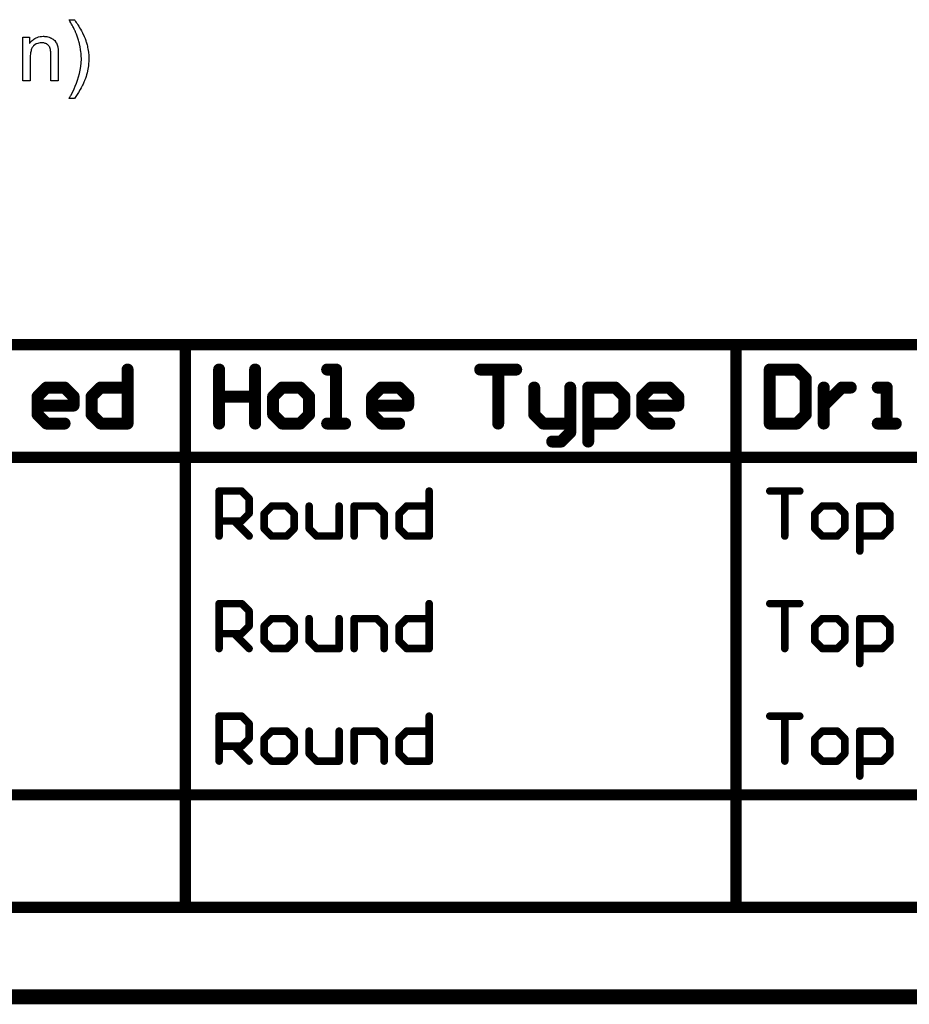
# Model space of a CAD drawing. Extents: x -2 to 8.5, y -2.9 to 5.2.
# Tile 19 of 207: x 1.1 to 2.3, y -2.9 to -1.6. Entities that reach past the tile are written whole.
import ezdxf

# ---------------------------------------------------------------- set-up
doc = ezdxf.new("R2010")
doc.units = 0
doc.layers.get('0').update_dxf_attribs({"linetype": 'CONTINUOUS'})
for name, color, linetype in [('acc-ni-360-20-out-a_document', 1, 'CONTINUOUS'), ('acc-ni-360-20-out-a_drawing_1', 1, 'CONTINUOUS'), ('acc-ni-360-20-out-a_legend_bot', 1, 'CONTINUOUS')]:
    doc.layers.add(name, color=color, linetype=linetype)

# ---------------------------------------------------------------- blocks, each defined once
blk = doc.blocks.new('D37')
at = {"const_width": 0.005}
blk.add_lwpolyline([(-0.0025, 0, 1), (0.0025, 0, 1)], format="xyb", close=True, dxfattribs=at)
blk = doc.blocks.new('D46')
at = {"const_width": 0.0075}
blk.add_lwpolyline([(-0.00375, 0, 1), (0.00375, 0, 1)], format="xyb", close=True, dxfattribs=at)
blk = doc.blocks.new('D47')
at = {"const_width": 0.008}
blk.add_lwpolyline([(-0.004, 0, 1), (0.004, 0, 1)], format="xyb", close=True, dxfattribs=at)

msp = doc.modelspace()

# ---------------------------------------------------------------- linework, layer by layer
at = {"layer": 'acc-ni-360-20-out-a_document', "color": 1, "const_width": 0.02}
msp.add_lwpolyline([(-1.966182, -2.8732), (3.433818, -2.8732)], dxfattribs=at)
at = {"layer": 'acc-ni-360-20-out-a_drawing_1', "color": 1}
for points, const_width in [([(-1.463059, -2.004006), (3.62155, -2.004006)], 0.015), ([(1.343198, -2.754006), (1.343198, -2.004006)], 0.015), ([(2.077, -2.754006), (2.077, -2.004006)], 0.015), ([(1.266198, -2.03703), (1.266198, -2.109006)], 0.016), ([(1.388198, -2.03703), (1.388198, -2.109006)], 0.016), ([(1.436182, -2.073018), (1.436182, -2.03703)], 0.016), ([(1.436182, -2.03703), (1.436182, -2.109006)], 0.016), ([(1.544148, -2.03703), (1.532151, -2.03703)], 0.016), ([(1.544148, -2.109006), (1.544148, -2.03703)], 0.016), ([(1.736085, -2.03703), (1.78407, -2.03703)], 0.016), ([(1.78407, -2.03703), (1.760078, -2.03703)], 0.016), ([(1.760078, -2.03703), (1.760078, -2.109006)], 0.016), ([(2.122, -2.03703), (2.122, -2.109006)], 0.016), ([(2.157988, -2.03703), (2.122, -2.03703)], 0.016), ([(2.169985, -2.049026), (2.157988, -2.03703)], 0.016), ([(2.169985, -2.09701), (2.169985, -2.049026)], 0.016), ([(1.146237, -2.073018), (1.158233, -2.061022)], 0.016), ([(1.158233, -2.061022), (1.182225, -2.061022)], 0.016), ([(1.182225, -2.061022), (1.194221, -2.073018)], 0.016), ([(1.218214, -2.073018), (1.23021, -2.061022)], 0.016), ([(1.23021, -2.061022), (1.266198, -2.061022)], 0.016), ([(1.472171, -2.061022), (1.460175, -2.073018)], 0.016), ([(1.496163, -2.061022), (1.472171, -2.061022)], 0.016), ([(1.508159, -2.073018), (1.496163, -2.061022)], 0.016), ([(1.592132, -2.073018), (1.604128, -2.061022)], 0.016), ([(1.604128, -2.061022), (1.62812, -2.061022)], 0.016), ([(1.62812, -2.061022), (1.640117, -2.073018)], 0.016), ([(1.808062, -2.061022), (1.808062, -2.09701)], 0.016), ([(1.856047, -2.109006), (1.856047, -2.061022)], 0.016), ([(1.880039, -2.132999), (1.880039, -2.061022)], 0.016), ([(1.880039, -2.061022), (1.916027, -2.061022)], 0.016), ([(1.916027, -2.061022), (1.928023, -2.073018)], 0.016), ([(1.952015, -2.073018), (1.964012, -2.061022)], 0.016), ([(1.964012, -2.061022), (1.988004, -2.061022)], 0.016), ([(1.988004, -2.061022), (2, -2.073018)], 0.016), ([(2.193977, -2.061022), (2.193977, -2.109006)], 0.016), ([(2.205973, -2.073018), (2.217969, -2.061022)], 0.016), ([(2.217969, -2.061022), (2.229965, -2.061022)], 0.016), ([(2.27795, -2.061022), (2.265953, -2.061022)], 0.016), ([(2.27795, -2.109006), (2.27795, -2.061022)], 0.016), ([(1.146237, -2.09701), (1.146237, -2.073018)], 0.016), ([(1.194221, -2.073018), (1.194221, -2.085014)], 0.016), ([(1.218214, -2.09701), (1.218214, -2.073018)], 0.016), ([(1.388198, -2.109006), (1.388198, -2.073018)], 0.016), ([(1.388198, -2.073018), (1.436182, -2.073018)], 0.016), ([(1.460175, -2.073018), (1.460175, -2.09701)], 0.016), ([(1.508159, -2.09701), (1.508159, -2.073018)], 0.016), ([(1.592132, -2.09701), (1.592132, -2.073018)], 0.016), ([(1.640117, -2.073018), (1.640117, -2.085014)], 0.016), ([(1.928023, -2.073018), (1.928023, -2.09701)], 0.016), ([(1.952015, -2.09701), (1.952015, -2.073018)], 0.016), ([(2, -2.073018), (2, -2.085014)], 0.016), ([(2.193977, -2.085014), (2.205973, -2.073018)], 0.016), ([(1.194221, -2.085014), (1.146237, -2.085014)], 0.016), ([(1.640117, -2.085014), (1.592132, -2.085014)], 0.016), ([(2, -2.085014), (1.952015, -2.085014)], 0.016), ([(2.193977, -2.109006), (2.193977, -2.085014)], 0.016), ([(1.158233, -2.109006), (1.146237, -2.09701)], 0.016), ([(1.23021, -2.109006), (1.218214, -2.09701)], 0.016), ([(1.460175, -2.09701), (1.472171, -2.109006)], 0.016), ([(1.496163, -2.109006), (1.508159, -2.09701)], 0.016), ([(1.604128, -2.109006), (1.592132, -2.09701)], 0.016), ([(1.808062, -2.09701), (1.820058, -2.109006)], 0.016), ([(1.928023, -2.09701), (1.916027, -2.109006)], 0.016), ([(1.964012, -2.109006), (1.952015, -2.09701)], 0.016), ([(2.157988, -2.109006), (2.169985, -2.09701)], 0.016), ([(1.182225, -2.109006), (1.158233, -2.109006)], 0.016), ([(1.266198, -2.109006), (1.23021, -2.109006)], 0.016), ([(1.472171, -2.109006), (1.496163, -2.109006)], 0.016), ([(1.532151, -2.109006), (1.556144, -2.109006)], 0.016), ([(1.556144, -2.109006), (1.544148, -2.109006)], 0.016), ([(1.62812, -2.109006), (1.604128, -2.109006)], 0.016), ([(1.820058, -2.109006), (1.856047, -2.109006)], 0.016), ([(1.856047, -2.121003), (1.844051, -2.132999)], 0.016), ([(1.856047, -2.109006), (1.856047, -2.121003)], 0.016), ([(1.916027, -2.109006), (1.880039, -2.109006)], 0.016), ([(1.988004, -2.109006), (1.964012, -2.109006)], 0.016), ([(2.122, -2.109006), (2.157988, -2.109006)], 0.016), ([(2.265953, -2.109006), (2.289946, -2.109006)], 0.016), ([(2.289946, -2.109006), (2.27795, -2.109006)], 0.016), ([(1.844051, -2.132999), (1.832054, -2.132999)], 0.016), ([(-1.463059, -2.154006), (3.62155, -2.154006)], 0.015), ([(1.388198, -2.259006), (1.388198, -2.199026)], 0.01), ([(1.388198, -2.199026), (1.418188, -2.199026)], 0.01), ([(1.418188, -2.199026), (1.428185, -2.209023)], 0.01), ([(1.428185, -2.209023), (1.428185, -2.229016)], 0.01), ([(1.668108, -2.199026), (1.668108, -2.259006)], 0.01), ([(2.122, -2.199026), (2.161987, -2.199026)], 0.01), ([(2.161987, -2.199026), (2.141994, -2.199026)], 0.01), ([(2.141994, -2.199026), (2.141994, -2.259006)], 0.01), ([(1.458175, -2.219019), (1.448179, -2.229016)], 0.01), ([(1.478169, -2.219019), (1.458175, -2.219019)], 0.01), ([(1.488166, -2.229016), (1.478169, -2.219019)], 0.01), ([(1.508159, -2.219019), (1.508159, -2.24901)], 0.01), ([(1.548146, -2.259006), (1.548146, -2.219019)], 0.01), ([(1.56814, -2.259006), (1.56814, -2.219019)], 0.01), ([(1.56814, -2.219019), (1.59813, -2.219019)], 0.01), ([(1.59813, -2.219019), (1.608127, -2.229016)], 0.01), ([(1.62812, -2.229016), (1.638117, -2.219019)], 0.01), ([(1.638117, -2.219019), (1.668108, -2.219019)], 0.01), ([(2.191977, -2.219019), (2.181981, -2.229016)], 0.01), ([(2.211971, -2.219019), (2.191977, -2.219019)], 0.01), ([(2.221968, -2.229016), (2.211971, -2.219019)], 0.01), ([(2.241961, -2.279), (2.241961, -2.219019)], 0.01), ([(2.241961, -2.219019), (2.271952, -2.219019)], 0.01), ([(2.271952, -2.219019), (2.281948, -2.229016)], 0.01), ([(1.428185, -2.229016), (1.418188, -2.239013)], 0.01), ([(1.448179, -2.229016), (1.448179, -2.24901)], 0.01), ([(1.488166, -2.24901), (1.488166, -2.229016)], 0.01), ([(1.608127, -2.229016), (1.608127, -2.259006)], 0.01), ([(1.62812, -2.24901), (1.62812, -2.229016)], 0.01), ([(2.181981, -2.229016), (2.181981, -2.24901)], 0.01), ([(2.221968, -2.24901), (2.221968, -2.229016)], 0.01), ([(2.281948, -2.229016), (2.281948, -2.24901)], 0.01), ([(1.418188, -2.239013), (1.388198, -2.239013)], 0.01), ([(1.408191, -2.239013), (1.428185, -2.259006)], 0.01), ([(1.448179, -2.24901), (1.458175, -2.259006)], 0.01), ([(1.478169, -2.259006), (1.488166, -2.24901)], 0.01), ([(1.508159, -2.24901), (1.518156, -2.259006)], 0.01), ([(1.638117, -2.259006), (1.62812, -2.24901)], 0.01), ([(2.181981, -2.24901), (2.191977, -2.259006)], 0.01), ([(2.211971, -2.259006), (2.221968, -2.24901)], 0.01), ([(2.281948, -2.24901), (2.271952, -2.259006)], 0.01), ([(1.458175, -2.259006), (1.478169, -2.259006)], 0.01), ([(1.518156, -2.259006), (1.548146, -2.259006)], 0.01), ([(1.668108, -2.259006), (1.638117, -2.259006)], 0.01), ([(2.191977, -2.259006), (2.211971, -2.259006)], 0.01), ([(2.271952, -2.259006), (2.241961, -2.259006)], 0.01), ([(1.388198, -2.409006), (1.388198, -2.349026)], 0.01), ([(1.388198, -2.349026), (1.418188, -2.349026)], 0.01), ([(1.418188, -2.349026), (1.428185, -2.359023)], 0.01), ([(1.668108, -2.349026), (1.668108, -2.409006)], 0.01), ([(2.122, -2.349026), (2.161987, -2.349026)], 0.01), ([(2.161987, -2.349026), (2.141994, -2.349026)], 0.01), ([(2.141994, -2.349026), (2.141994, -2.409006)], 0.01), ([(1.428185, -2.359023), (1.428185, -2.379016)], 0.01), ([(1.428185, -2.379016), (1.418188, -2.389013)], 0.01), ([(1.458175, -2.369019), (1.448179, -2.379016)], 0.01), ([(1.448179, -2.379016), (1.448179, -2.39901)], 0.01), ([(1.478169, -2.369019), (1.458175, -2.369019)], 0.01), ([(1.488166, -2.379016), (1.478169, -2.369019)], 0.01), ([(1.488166, -2.39901), (1.488166, -2.379016)], 0.01), ([(1.508159, -2.369019), (1.508159, -2.39901)], 0.01), ([(1.548146, -2.409006), (1.548146, -2.369019)], 0.01), ([(1.56814, -2.409006), (1.56814, -2.369019)], 0.01), ([(1.56814, -2.369019), (1.59813, -2.369019)], 0.01), ([(1.59813, -2.369019), (1.608127, -2.379016)], 0.01), ([(1.608127, -2.379016), (1.608127, -2.409006)], 0.01), ([(1.62812, -2.379016), (1.638117, -2.369019)], 0.01), ([(1.62812, -2.39901), (1.62812, -2.379016)], 0.01), ([(1.638117, -2.369019), (1.668108, -2.369019)], 0.01), ([(2.191977, -2.369019), (2.181981, -2.379016)], 0.01), ([(2.181981, -2.379016), (2.181981, -2.39901)], 0.01), ([(2.211971, -2.369019), (2.191977, -2.369019)], 0.01), ([(2.221968, -2.379016), (2.211971, -2.369019)], 0.01), ([(2.221968, -2.39901), (2.221968, -2.379016)], 0.01), ([(2.241961, -2.429), (2.241961, -2.369019)], 0.01), ([(2.241961, -2.369019), (2.271952, -2.369019)], 0.01), ([(2.271952, -2.369019), (2.281948, -2.379016)], 0.01), ([(2.281948, -2.379016), (2.281948, -2.39901)], 0.01), ([(1.418188, -2.389013), (1.388198, -2.389013)], 0.01), ([(1.408191, -2.389013), (1.428185, -2.409006)], 0.01), ([(1.448179, -2.39901), (1.458175, -2.409006)], 0.01), ([(1.478169, -2.409006), (1.488166, -2.39901)], 0.01), ([(1.508159, -2.39901), (1.518156, -2.409006)], 0.01), ([(1.638117, -2.409006), (1.62812, -2.39901)], 0.01), ([(2.181981, -2.39901), (2.191977, -2.409006)], 0.01), ([(2.211971, -2.409006), (2.221968, -2.39901)], 0.01), ([(2.281948, -2.39901), (2.271952, -2.409006)], 0.01), ([(1.458175, -2.409006), (1.478169, -2.409006)], 0.01), ([(1.518156, -2.409006), (1.548146, -2.409006)], 0.01), ([(1.668108, -2.409006), (1.638117, -2.409006)], 0.01), ([(2.191977, -2.409006), (2.211971, -2.409006)], 0.01), ([(2.271952, -2.409006), (2.241961, -2.409006)], 0.01), ([(1.388198, -2.559006), (1.388198, -2.499026)], 0.01), ([(1.388198, -2.499026), (1.418188, -2.499026)], 0.01), ([(1.418188, -2.499026), (1.428185, -2.509023)], 0.01), ([(1.428185, -2.509023), (1.428185, -2.529016)], 0.01), ([(1.668108, -2.499026), (1.668108, -2.559006)], 0.01), ([(2.122, -2.499026), (2.161987, -2.499026)], 0.01), ([(2.161987, -2.499026), (2.141994, -2.499026)], 0.01), ([(2.141994, -2.499026), (2.141994, -2.559006)], 0.01), ([(1.458175, -2.519019), (1.448179, -2.529016)], 0.01), ([(1.478169, -2.519019), (1.458175, -2.519019)], 0.01), ([(1.488166, -2.529016), (1.478169, -2.519019)], 0.01), ([(1.508159, -2.519019), (1.508159, -2.54901)], 0.01), ([(1.548146, -2.559006), (1.548146, -2.519019)], 0.01), ([(1.56814, -2.559006), (1.56814, -2.519019)], 0.01), ([(1.56814, -2.519019), (1.59813, -2.519019)], 0.01), ([(1.59813, -2.519019), (1.608127, -2.529016)], 0.01), ([(1.62812, -2.529016), (1.638117, -2.519019)], 0.01), ([(1.638117, -2.519019), (1.668108, -2.519019)], 0.01), ([(2.191977, -2.519019), (2.181981, -2.529016)], 0.01), ([(2.211971, -2.519019), (2.191977, -2.519019)], 0.01), ([(2.221968, -2.529016), (2.211971, -2.519019)], 0.01), ([(2.241961, -2.579), (2.241961, -2.519019)], 0.01), ([(2.241961, -2.519019), (2.271952, -2.519019)], 0.01), ([(2.271952, -2.519019), (2.281948, -2.529016)], 0.01), ([(1.428185, -2.529016), (1.418188, -2.539013)], 0.01), ([(1.448179, -2.529016), (1.448179, -2.54901)], 0.01), ([(1.488166, -2.54901), (1.488166, -2.529016)], 0.01), ([(1.608127, -2.529016), (1.608127, -2.559006)], 0.01), ([(1.62812, -2.54901), (1.62812, -2.529016)], 0.01), ([(2.181981, -2.529016), (2.181981, -2.54901)], 0.01), ([(2.221968, -2.54901), (2.221968, -2.529016)], 0.01), ([(2.281948, -2.529016), (2.281948, -2.54901)], 0.01), ([(1.418188, -2.539013), (1.388198, -2.539013)], 0.01), ([(1.408191, -2.539013), (1.428185, -2.559006)], 0.01), ([(1.448179, -2.54901), (1.458175, -2.559006)], 0.01), ([(1.478169, -2.559006), (1.488166, -2.54901)], 0.01), ([(1.508159, -2.54901), (1.518156, -2.559006)], 0.01), ([(1.638117, -2.559006), (1.62812, -2.54901)], 0.01), ([(2.181981, -2.54901), (2.191977, -2.559006)], 0.01), ([(2.211971, -2.559006), (2.221968, -2.54901)], 0.01), ([(2.281948, -2.54901), (2.271952, -2.559006)], 0.01), ([(1.458175, -2.559006), (1.478169, -2.559006)], 0.01), ([(1.518156, -2.559006), (1.548146, -2.559006)], 0.01), ([(1.668108, -2.559006), (1.638117, -2.559006)], 0.01), ([(2.191977, -2.559006), (2.211971, -2.559006)], 0.01), ([(2.271952, -2.559006), (2.241961, -2.559006)], 0.01), ([(-1.463059, -2.604006), (3.62155, -2.604006)], 0.015), ([(-1.463059, -2.754006), (3.62155, -2.754006)], 0.015)]:
    msp.add_lwpolyline(points, dxfattribs=dict(at, const_width=const_width))
at = {"layer": 'acc-ni-360-20-out-a_legend_bot', "color": 1}
for points in [[(1.195474, -1.570788), (1.195821, -1.571251), (1.196284, -1.57206), (1.196978, -1.572986), (1.197903, -1.574259), (1.198829, -1.575763), (1.19987, -1.577383), (1.201027, -1.579234), (1.2023, -1.581316), (1.203457, -1.583515), (1.20473, -1.585713), (1.206002, -1.588143), (1.208316, -1.593118), (1.209473, -1.595779), (1.210399, -1.598324), (1.210399, -1.59844), (1.21063, -1.598903), (1.210746, -1.599481), (1.211093, -1.600407), (1.21144, -1.601448), (1.211787, -1.602721), (1.212134, -1.604225), (1.212597, -1.605845), (1.212944, -1.607696), (1.213292, -1.609663), (1.213639, -1.61163), (1.213986, -1.613828), (1.214448, -1.618456), (1.21468, -1.6232), (1.21468, -1.623315), (1.21468, -1.623894), (1.21468, -1.624704), (1.214564, -1.625745), (1.214564, -1.627018), (1.214333, -1.628638), (1.214217, -1.630373), (1.213986, -1.63234), (1.213639, -1.634423), (1.213292, -1.636737), (1.21225, -1.64148), (1.211672, -1.644026), (1.210862, -1.646571), (1.210052, -1.649232), (1.209011, -1.651778), (1.208895, -1.651893), (1.208779, -1.652356), (1.208432, -1.65305), (1.207969, -1.654092), (1.207506, -1.655249), (1.206812, -1.656637), (1.206002, -1.658141), (1.205193, -1.659877), (1.204267, -1.661728), (1.203226, -1.663579), (1.200912, -1.667629), (1.198251, -1.671794), (1.195358, -1.675728), (1.1883, -1.675728), (1.1883, -1.675612), (1.188532, -1.67538), (1.188763, -1.675033), (1.188995, -1.674571), (1.189342, -1.673876), (1.189804, -1.673182), (1.190267, -1.672257), (1.190846, -1.671215), (1.192118, -1.668901), (1.193507, -1.666009), (1.194895, -1.662885), (1.196515, -1.659298), (1.198019, -1.65548), (1.199408, -1.651431), (1.200796, -1.647034), (1.202069, -1.642522), (1.20311, -1.637894), (1.20392, -1.633034), (1.204383, -1.628175), (1.204614, -1.6232), (1.204614, -1.623084), (1.204614, -1.622737), (1.204614, -1.622159), (1.204614, -1.621464), (1.204498, -1.620539), (1.204498, -1.619382), (1.204383, -1.618225), (1.204267, -1.616836), (1.204151, -1.615332), (1.204035, -1.613712), (1.203573, -1.610357), (1.202994, -1.606655), (1.202184, -1.602837), (1.202184, -1.602721), (1.202069, -1.602489), (1.201953, -1.602027), (1.201837, -1.601448), (1.201606, -1.600754), (1.201374, -1.599828), (1.200796, -1.597746), (1.200102, -1.595432), (1.199176, -1.592771), (1.198135, -1.589878), (1.196978, -1.587101), (1.196978, -1.586986), (1.196862, -1.58687), (1.196746, -1.586523), (1.196515, -1.586176), (1.196284, -1.585597), (1.195937, -1.584903), (1.195589, -1.584209), (1.195127, -1.583168), (1.194548, -1.582126), (1.19397, -1.580969), (1.193275, -1.579581), (1.192466, -1.578077), (1.19154, -1.576457), (1.190614, -1.574722), (1.189457, -1.572755), (1.1883, -1.570672), (1.195358, -1.570672), (1.195474, -1.570788)], [(1.155673, -1.592886), (1.156946, -1.593002), (1.15845, -1.593234), (1.16007, -1.593581), (1.161805, -1.594043), (1.163425, -1.594738), (1.163656, -1.594853), (1.164119, -1.595085), (1.164929, -1.595432), (1.165854, -1.59601), (1.167012, -1.596705), (1.168053, -1.59763), (1.169094, -1.598556), (1.17002, -1.599713), (1.170135, -1.599828), (1.170367, -1.600291), (1.170714, -1.60087), (1.171292, -1.60168), (1.171755, -1.602837), (1.172218, -1.603994), (1.172796, -1.605382), (1.173144, -1.606886), (1.173144, -1.607002), (1.173259, -1.607465), (1.173375, -1.608159), (1.173491, -1.609084), (1.173491, -1.610473), (1.173606, -1.612093), (1.173722, -1.61406), (1.173722, -1.616489), (1.173722, -1.652125), (1.163888, -1.652125), (1.163888, -1.616952), (1.163888, -1.616836), (1.163888, -1.616721), (1.163888, -1.615911), (1.163888, -1.614869), (1.163772, -1.613597), (1.163656, -1.612093), (1.163425, -1.610589), (1.163078, -1.6092), (1.162731, -1.607927), (1.162731, -1.607812), (1.162499, -1.607465), (1.162152, -1.606886), (1.161805, -1.606192), (1.161226, -1.605498), (1.160532, -1.604688), (1.159607, -1.603878), (1.158565, -1.603184), (1.15845, -1.603068), (1.158103, -1.602837), (1.157408, -1.602605), (1.156599, -1.602258), (1.155673, -1.601911), (1.154516, -1.601564), (1.153128, -1.601448), (1.151739, -1.601332), (1.151161, -1.601332), (1.150698, -1.601448), (1.149541, -1.601564), (1.148037, -1.601795), (1.146417, -1.602374), (1.144566, -1.603068), (1.142715, -1.603994), (1.140979, -1.605382), (1.140748, -1.605613), (1.140285, -1.606192), (1.139938, -1.606655), (1.139591, -1.607233), (1.139128, -1.607927), (1.138781, -1.608737), (1.138318, -1.609663), (1.137855, -1.61082), (1.137508, -1.612093), (1.137161, -1.613481), (1.136929, -1.614985), (1.136698, -1.616605), (1.136467, -1.618572), (1.136467, -1.620539), (1.136467, -1.652125), (1.126632, -1.652125), (1.126632, -1.594043), (1.135425, -1.594043), (1.135425, -1.602374), (1.135541, -1.602258), (1.135773, -1.601911), (1.13612, -1.601448), (1.136582, -1.60087), (1.137277, -1.600176), (1.138086, -1.599366), (1.139012, -1.59844), (1.140169, -1.597514), (1.141326, -1.596705), (1.142715, -1.595779), (1.144219, -1.594969), (1.145838, -1.594275), (1.14769, -1.593696), (1.149541, -1.593234), (1.151623, -1.592886), (1.153822, -1.592771), (1.154747, -1.592771), (1.155673, -1.592886)]]:
    msp.add_lwpolyline(points, dxfattribs=at)

# ---------------------------------------------------------------- block references
at = {"layer": 'acc-ni-360-20-out-a_drawing_1'}
for name, p in [('D46', (1.343198, -2.004006)), ('D46', (2.077, -2.004006)), ('D47', (1.266198, -2.03703)), ('D47', (1.388198, -2.03703)), ('D47', (1.436182, -2.03703)), ('D47', (1.532151, -2.03703)), ('D47', (1.544148, -2.03703)), ('D47', (1.736085, -2.03703)), ('D47', (1.760078, -2.03703)), ('D47', (1.78407, -2.03703)), ('D47', (2.122, -2.03703)), ('D47', (2.122, -2.03703)), ('D47', (2.157988, -2.03703)), ('D47', (2.169985, -2.049026)), ('D47', (1.158233, -2.061022)), ('D47', (1.182225, -2.061022)), ('D47', (1.23021, -2.061022)), ('D47', (1.266198, -2.061022)), ('D47', (1.472171, -2.061022)), ('D47', (1.496163, -2.061022)), ('D47', (1.604128, -2.061022)), ('D47', (1.62812, -2.061022)), ('D47', (1.808062, -2.061022)), ('D47', (1.856047, -2.061022)), ('D47', (1.880039, -2.061022)), ('D47', (1.916027, -2.061022)), ('D47', (1.964012, -2.061022)), ('D47', (1.988004, -2.061022)), ('D47', (2.193977, -2.061022)), ('D47', (2.217969, -2.061022)), ('D47', (2.229965, -2.061022)), ('D47', (2.265953, -2.061022)), ('D47', (2.27795, -2.061022)), ('D47', (1.146237, -2.073018)), ('D47', (1.194221, -2.073018)), ('D47', (1.218214, -2.073018)), ('D47', (1.388198, -2.073018)), ('D47', (1.436182, -2.073018)), ('D47', (1.460175, -2.073018)), ('D47', (1.508159, -2.073018)), ('D47', (1.592132, -2.073018)), ('D47', (1.640117, -2.073018)), ('D47', (1.928023, -2.073018)), ('D47', (1.952015, -2.073018)), ('D47', (2, -2.073018)), ('D47', (2.205973, -2.073018)), ('D47', (1.146237, -2.085014)), ('D47', (1.194221, -2.085014)), ('D47', (1.592132, -2.085014)), ('D47', (1.640117, -2.085014)), ('D47', (1.952015, -2.085014)), ('D47', (2, -2.085014)), ('D47', (2.193977, -2.085014)), ('D47', (1.146237, -2.09701)), ('D47', (1.218214, -2.09701)), ('D47', (1.460175, -2.09701)), ('D47', (1.508159, -2.09701)), ('D47', (1.592132, -2.09701)), ('D47', (1.808062, -2.09701)), ('D47', (1.928023, -2.09701)), ('D47', (1.952015, -2.09701)), ('D47', (2.169985, -2.09701)), ('D47', (1.158233, -2.109006)), ('D47', (1.182225, -2.109006)), ('D47', (1.23021, -2.109006)), ('D47', (1.266198, -2.109006)), ('D47', (1.388198, -2.109006)), ('D47', (1.436182, -2.109006)), ('D47', (1.472171, -2.109006)), ('D47', (1.472171, -2.109006)), ('D47', (1.496163, -2.109006)), ('D47', (1.532151, -2.109006)), ('D47', (1.544148, -2.109006)), ('D47', (1.556144, -2.109006)), ('D47', (1.604128, -2.109006)), ('D47', (1.62812, -2.109006)), ('D47', (1.760078, -2.109006)), ('D47', (1.820058, -2.109006)), ('D47', (1.856047, -2.109006)), ('D47', (1.856047, -2.109006)), ('D47', (1.856047, -2.121003)), ('D47', (1.880039, -2.109006)), ('D47', (1.916027, -2.109006)), ('D47', (1.964012, -2.109006)), ('D47', (1.988004, -2.109006)), ('D47', (2.122, -2.109006)), ('D47', (2.157988, -2.109006)), ('D47', (2.193977, -2.109006)), ('D47', (2.265953, -2.109006)), ('D47', (2.27795, -2.109006)), ('D47', (2.289946, -2.109006)), ('D47', (1.832054, -2.132999)), ('D47', (1.844051, -2.132999)), ('D47', (1.880039, -2.132999)), ('D37', (1.388198, -2.199026)), ('D37', (1.418188, -2.199026)), ('D37', (1.428185, -2.209023)), ('D37', (1.668108, -2.199026)), ('D37', (2.122, -2.199026)), ('D37', (2.141994, -2.199026)), ('D37', (2.161987, -2.199026)), ('D37', (1.458175, -2.219019)), ('D37', (1.478169, -2.219019)), ('D37', (1.508159, -2.219019)), ('D37', (1.548146, -2.219019)), ('D37', (1.56814, -2.219019)), ('D37', (1.59813, -2.219019)), ('D37', (1.638117, -2.219019)), ('D37', (1.668108, -2.219019)), ('D37', (2.191977, -2.219019)), ('D37', (2.211971, -2.219019)), ('D37', (2.241961, -2.219019)), ('D37', (2.271952, -2.219019)), ('D37', (1.428185, -2.229016)), ('D37', (1.448179, -2.229016)), ('D37', (1.488166, -2.229016)), ('D37', (1.608127, -2.229016)), ('D37', (1.62812, -2.229016)), ('D37', (2.181981, -2.229016)), ('D37', (2.221968, -2.229016)), ('D37', (2.281948, -2.229016)), ('D37', (1.388198, -2.239013)), ('D37', (1.408191, -2.239013)), ('D37', (1.418188, -2.239013)), ('D37', (1.448179, -2.24901)), ('D37', (1.488166, -2.24901)), ('D37', (1.508159, -2.24901)), ('D37', (1.62812, -2.24901)), ('D37', (2.181981, -2.24901)), ('D37', (2.221968, -2.24901)), ('D37', (2.281948, -2.24901)), ('D37', (1.388198, -2.259006)), ('D37', (1.428185, -2.259006)), ('D37', (1.458175, -2.259006)), ('D37', (1.458175, -2.259006)), ('D37', (1.478169, -2.259006)), ('D37', (1.518156, -2.259006)), ('D37', (1.548146, -2.259006)), ('D37', (1.56814, -2.259006)), ('D37', (1.608127, -2.259006)), ('D37', (1.638117, -2.259006)), ('D37', (1.668108, -2.259006)), ('D37', (2.141994, -2.259006)), ('D37', (2.191977, -2.259006)), ('D37', (2.191977, -2.259006)), ('D37', (2.211971, -2.259006)), ('D37', (2.241961, -2.259006)), ('D37', (2.271952, -2.259006)), ('D37', (2.241961, -2.279)), ('D37', (1.388198, -2.349026)), ('D37', (1.418188, -2.349026)), ('D37', (1.668108, -2.349026)), ('D37', (2.122, -2.349026)), ('D37', (2.141994, -2.349026)), ('D37', (2.161987, -2.349026)), ('D37', (1.428185, -2.359023)), ('D37', (1.428185, -2.379016)), ('D37', (1.448179, -2.379016)), ('D37', (1.458175, -2.369019)), ('D37', (1.478169, -2.369019)), ('D37', (1.488166, -2.379016)), ('D37', (1.508159, -2.369019)), ('D37', (1.548146, -2.369019)), ('D37', (1.56814, -2.369019)), ('D37', (1.59813, -2.369019)), ('D37', (1.608127, -2.379016)), ('D37', (1.62812, -2.379016)), ('D37', (1.638117, -2.369019)), ('D37', (1.668108, -2.369019)), ('D37', (2.181981, -2.379016)), ('D37', (2.191977, -2.369019)), ('D37', (2.211971, -2.369019)), ('D37', (2.221968, -2.379016)), ('D37', (2.241961, -2.369019)), ('D37', (2.271952, -2.369019)), ('D37', (2.281948, -2.379016)), ('D37', (1.388198, -2.389013)), ('D37', (1.408191, -2.389013)), ('D37', (1.418188, -2.389013)), ('D37', (1.448179, -2.39901)), ('D37', (1.488166, -2.39901)), ('D37', (1.508159, -2.39901)), ('D37', (1.62812, -2.39901)), ('D37', (2.181981, -2.39901)), ('D37', (2.221968, -2.39901)), ('D37', (2.281948, -2.39901)), ('D37', (1.388198, -2.409006)), ('D37', (1.428185, -2.409006)), ('D37', (1.458175, -2.409006)), ('D37', (1.458175, -2.409006)), ('D37', (1.478169, -2.409006)), ('D37', (1.518156, -2.409006)), ('D37', (1.548146, -2.409006)), ('D37', (1.56814, -2.409006)), ('D37', (1.608127, -2.409006)), ('D37', (1.638117, -2.409006)), ('D37', (1.668108, -2.409006)), ('D37', (2.141994, -2.409006)), ('D37', (2.191977, -2.409006)), ('D37', (2.191977, -2.409006)), ('D37', (2.211971, -2.409006)), ('D37', (2.241961, -2.409006)), ('D37', (2.271952, -2.409006)), ('D37', (2.241961, -2.429)), ('D37', (1.388198, -2.499026)), ('D37', (1.418188, -2.499026)), ('D37', (1.428185, -2.509023)), ('D37', (1.668108, -2.499026)), ('D37', (2.122, -2.499026)), ('D37', (2.141994, -2.499026)), ('D37', (2.161987, -2.499026)), ('D37', (1.458175, -2.519019)), ('D37', (1.478169, -2.519019)), ('D37', (1.508159, -2.519019)), ('D37', (1.548146, -2.519019)), ('D37', (1.56814, -2.519019)), ('D37', (1.59813, -2.519019)), ('D37', (1.638117, -2.519019)), ('D37', (1.668108, -2.519019)), ('D37', (2.191977, -2.519019)), ('D37', (2.211971, -2.519019)), ('D37', (2.241961, -2.519019)), ('D37', (2.271952, -2.519019)), ('D37', (1.428185, -2.529016)), ('D37', (1.448179, -2.529016)), ('D37', (1.488166, -2.529016)), ('D37', (1.608127, -2.529016)), ('D37', (1.62812, -2.529016)), ('D37', (2.181981, -2.529016)), ('D37', (2.221968, -2.529016)), ('D37', (2.281948, -2.529016)), ('D37', (1.388198, -2.539013)), ('D37', (1.408191, -2.539013)), ('D37', (1.418188, -2.539013)), ('D37', (1.448179, -2.54901)), ('D37', (1.488166, -2.54901)), ('D37', (1.508159, -2.54901)), ('D37', (1.62812, -2.54901)), ('D37', (2.181981, -2.54901)), ('D37', (2.221968, -2.54901)), ('D37', (2.281948, -2.54901)), ('D37', (1.388198, -2.559006)), ('D37', (1.428185, -2.559006)), ('D37', (1.458175, -2.559006)), ('D37', (1.458175, -2.559006)), ('D37', (1.478169, -2.559006)), ('D37', (1.518156, -2.559006)), ('D37', (1.548146, -2.559006)), ('D37', (1.56814, -2.559006)), ('D37', (1.608127, -2.559006)), ('D37', (1.638117, -2.559006)), ('D37', (1.668108, -2.559006)), ('D37', (2.141994, -2.559006)), ('D37', (2.191977, -2.559006)), ('D37', (2.191977, -2.559006)), ('D37', (2.211971, -2.559006)), ('D37', (2.241961, -2.559006)), ('D37', (2.271952, -2.559006)), ('D37', (2.241961, -2.579)), ('D46', (1.343198, -2.754006)), ('D46', (2.077, -2.754006))]:
    msp.add_blockref(name, p, dxfattribs=at)

doc.saveas('drawing.dxf')
